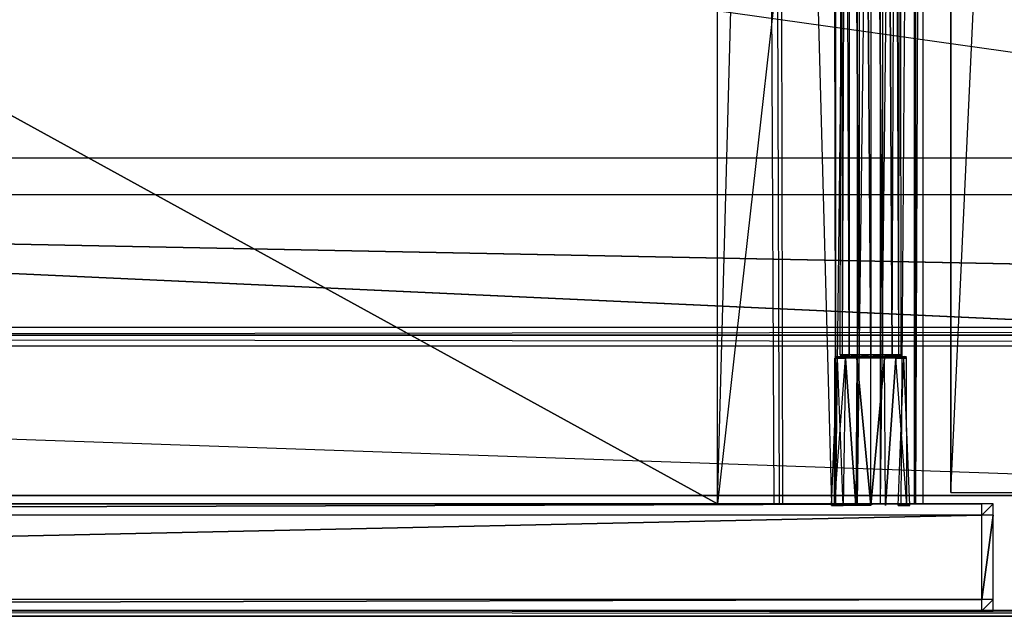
# Model space of a CAD drawing. Extents: x 0 to 1.4, y -0.5 to 0.
# Tile 8 of 24: x 0.52 to 0.7, y -0.5 to -0.39. Entities that reach past the tile are written whole.
import ezdxf

# ---------------------------------------------------------------- set-up
doc = ezdxf.new("R2010")
doc.units = 0
for name, color, linetype in [('L1_KORPUS_LEGATO_0_N_X11400____', 7, 'CONTINUOUS'), ('L22_DRAWERBOX_LEGATO_REL_3_X_58', 7, 'CONTINUOUS'), ('L23_DRAWERBOX_LEGATO_REL_4_X_13', 7, 'CONTINUOUS'), ('L25_DRAWERBOX_LEGATO_REL_6_X_36', 7, 'CONTINUOUS'), ('L27_FRONT_LEGATO_S2S2_X_6960__Y', 7, 'CONTINUOUS'), ('L4_KORPUS_LEGATO_3_N_X11400____', 7, 'CONTINUOUS'), ('L6_KORPUS_LEGATO_BO_X_13620__Y_', 7, 'CONTINUOUS'), ('L7_KORPUS_LEGATO_MS_X_190__Y_40', 7, 'CONTINUOUS'), ('L9_PLATTE_LEGATO_N_X11400__0___', 7, 'CONTINUOUS')]:
    doc.layers.add(name, color=color, linetype=linetype)

msp = doc.modelspace()

# ---------------------------------------------------------------- linework, layer by layer
at = {"layer": 'L1_KORPUS_LEGATO_0_N_X11400____', "color": 8}
for points, invisible_edges in [([(0.075, -0.425, 0.332), (1.35, -0.45, 0.332), (0.05, -0.45, 0.332), (0.075, -0.425, 0.332)], 13), ([(1.35, -0.45, 0.342), (0.075, -0.425, 0.342), (0.05, -0.45, 0.342), (1.35, -0.45, 0.342)], 13), ([(1.35, -0.45, 0.332), (0.075, -0.425, 0.332), (1.325, -0.425, 0.332), (1.35, -0.45, 0.332)], 14), ([(0.075, -0.425, 0.342), (1.35, -0.45, 0.342), (1.325, -0.425, 0.342), (0.075, -0.425, 0.342)], 14), ([(0.075, -0.425, 0.342), (1.325, -0.425, 0.332), (0.075, -0.425, 0.332), (0.075, -0.425, 0.342)], 13), ([(1.325, -0.425, 0.332), (0.075, -0.425, 0.342), (1.325, -0.425, 0.342), (1.325, -0.425, 0.332)], 14), ([(1.35, -0.45, 0.342), (0.05, -0.45, 0.332), (1.35, -0.45, 0.332), (1.35, -0.45, 0.342)], 13), ([(0.05, -0.45, 0.332), (1.35, -0.45, 0.342), (0.05, -0.45, 0.342), (0.05, -0.45, 0.332)], 14)]:
    msp.add_3dface(points, dxfattribs=dict(at, invisible_edges=invisible_edges))
at = {"layer": 'L22_DRAWERBOX_LEGATO_REL_3_X_58', "color": 8}
for points, invisible_edges in [([(0.649015, -0.48, 0.048), (0.060485, -0.156, 0.048), (0.060485, -0.48, 0.048), (0.649015, -0.48, 0.048)], 13), ([(0.060485, -0.156, 0.048), (0.649015, -0.48, 0.048), (0.649015, -0.156, 0.048), (0.060485, -0.156, 0.048)], 14), ([(0.060485, -0.156, 0.032), (0.649015, -0.48, 0.032), (0.060485, -0.48, 0.032), (0.060485, -0.156, 0.032)], 13), ([(0.649015, -0.48, 0.032), (0.060485, -0.156, 0.032), (0.649015, -0.156, 0.032), (0.649015, -0.48, 0.032)], 14), ([(0.649015, -0.156, 0.032), (0.649015, -0.48, 0.048), (0.649015, -0.48, 0.032), (0.649015, -0.156, 0.032)], 13), ([(0.649015, -0.48, 0.048), (0.649015, -0.156, 0.032), (0.649015, -0.156, 0.048), (0.649015, -0.48, 0.048)], 14), ([(0.649015, -0.48, 0.032), (0.060485, -0.48, 0.048), (0.060485, -0.48, 0.032), (0.649015, -0.48, 0.032)], 13), ([(0.060485, -0.48, 0.048), (0.649015, -0.48, 0.032), (0.649015, -0.48, 0.048), (0.060485, -0.48, 0.048)], 14)]:
    msp.add_3dface(points, dxfattribs=dict(at, invisible_edges=invisible_edges))
at = {"layer": 'L23_DRAWERBOX_LEGATO_REL_4_X_13', "color": 8}
for points, invisible_edges in [([(0.670831, -0.143525, 0.1666), (0.671243, -0.453487, 0.168674), (0.670831, -0.453487, 0.1666), (0.670831, -0.143525, 0.1666)], 13), ([(0.671243, -0.453487, 0.168674), (0.670831, -0.143525, 0.1666), (0.671243, -0.143525, 0.168674), (0.671243, -0.453487, 0.168674)], 14), ([(0.671243, -0.143525, 0.164526), (0.670831, -0.453487, 0.1666), (0.671243, -0.453487, 0.164526), (0.671243, -0.143525, 0.164526)], 13), ([(0.670831, -0.453487, 0.1666), (0.671243, -0.143525, 0.164526), (0.670831, -0.143525, 0.1666), (0.670831, -0.453487, 0.1666)], 14), ([(0.671243, -0.143525, 0.168674), (0.672418, -0.453487, 0.170432), (0.671243, -0.453487, 0.168674), (0.671243, -0.143525, 0.168674)], 13), ([(0.672418, -0.453487, 0.170432), (0.671243, -0.143525, 0.168674), (0.672418, -0.143525, 0.170432), (0.672418, -0.453487, 0.170432)], 14), ([(0.672418, -0.143525, 0.162768), (0.671243, -0.453487, 0.164526), (0.672418, -0.453487, 0.162768), (0.672418, -0.143525, 0.162768)], 13), ([(0.671243, -0.453487, 0.164526), (0.672418, -0.143525, 0.162768), (0.671243, -0.143525, 0.164526), (0.671243, -0.453487, 0.164526)], 14), ([(0.672418, -0.143525, 0.170432), (0.674176, -0.453487, 0.171607), (0.672418, -0.453487, 0.170432), (0.672418, -0.143525, 0.170432)], 13), ([(0.674176, -0.453487, 0.171607), (0.672418, -0.143525, 0.170432), (0.674176, -0.143525, 0.171607), (0.674176, -0.453487, 0.171607)], 14), ([(0.674176, -0.453487, 0.161593), (0.672418, -0.143525, 0.162768), (0.672418, -0.453487, 0.162768), (0.674176, -0.453487, 0.161593)], 13), ([(0.672418, -0.143525, 0.162768), (0.674176, -0.453487, 0.161593), (0.674176, -0.143525, 0.161593), (0.672418, -0.143525, 0.162768)], 14), ([(0.674176, -0.143525, 0.171607), (0.67625, -0.453487, 0.172019), (0.674176, -0.453487, 0.171607), (0.674176, -0.143525, 0.171607)], 13), ([(0.67625, -0.453487, 0.172019), (0.674176, -0.143525, 0.171607), (0.67625, -0.143525, 0.172019), (0.67625, -0.453487, 0.172019)], 14), ([(0.67625, -0.453487, 0.161181), (0.674176, -0.143525, 0.161593), (0.674176, -0.453487, 0.161593), (0.67625, -0.453487, 0.161181)], 13), ([(0.674176, -0.143525, 0.161593), (0.67625, -0.453487, 0.161181), (0.67625, -0.143525, 0.161181), (0.674176, -0.143525, 0.161593)], 14), ([(0.678324, -0.453487, 0.161593), (0.67625, -0.143525, 0.161181), (0.67625, -0.453487, 0.161181), (0.678324, -0.453487, 0.161593)], 13), ([(0.67625, -0.143525, 0.161181), (0.678324, -0.453487, 0.161593), (0.678324, -0.143525, 0.161593), (0.67625, -0.143525, 0.161181)], 14), ([(0.67625, -0.143525, 0.172019), (0.678324, -0.453487, 0.171607), (0.67625, -0.453487, 0.172019), (0.67625, -0.143525, 0.172019)], 13), ([(0.678324, -0.453487, 0.171607), (0.67625, -0.143525, 0.172019), (0.678324, -0.143525, 0.171607), (0.678324, -0.453487, 0.171607)], 14), ([(0.680082, -0.453487, 0.162768), (0.678324, -0.143525, 0.161593), (0.678324, -0.453487, 0.161593), (0.680082, -0.453487, 0.162768)], 13), ([(0.678324, -0.143525, 0.161593), (0.680082, -0.453487, 0.162768), (0.680082, -0.143525, 0.162768), (0.678324, -0.143525, 0.161593)], 14), ([(0.678324, -0.143525, 0.171607), (0.680082, -0.453487, 0.170432), (0.678324, -0.453487, 0.171607), (0.678324, -0.143525, 0.171607)], 13), ([(0.680082, -0.453487, 0.170432), (0.678324, -0.143525, 0.171607), (0.680082, -0.143525, 0.170432), (0.680082, -0.453487, 0.170432)], 14), ([(0.681257, -0.143525, 0.164526), (0.680082, -0.453487, 0.162768), (0.681257, -0.453487, 0.164526), (0.681257, -0.143525, 0.164526)], 13), ([(0.680082, -0.453487, 0.162768), (0.681257, -0.143525, 0.164526), (0.680082, -0.143525, 0.162768), (0.680082, -0.453487, 0.162768)], 14), ([(0.680082, -0.143525, 0.170432), (0.681257, -0.453487, 0.168674), (0.680082, -0.453487, 0.170432), (0.680082, -0.143525, 0.170432)], 13), ([(0.681257, -0.453487, 0.168674), (0.680082, -0.143525, 0.170432), (0.681257, -0.143525, 0.168674), (0.681257, -0.453487, 0.168674)], 14), ([(0.681669, -0.143525, 0.1666), (0.681257, -0.453487, 0.164526), (0.681669, -0.453487, 0.1666), (0.681669, -0.143525, 0.1666)], 13), ([(0.681257, -0.453487, 0.164526), (0.681669, -0.143525, 0.1666), (0.681257, -0.143525, 0.164526), (0.681257, -0.453487, 0.164526)], 14), ([(0.681257, -0.143525, 0.168674), (0.681669, -0.453487, 0.1666), (0.681257, -0.453487, 0.168674), (0.681257, -0.143525, 0.168674)], 13), ([(0.681669, -0.453487, 0.1666), (0.681257, -0.143525, 0.168674), (0.681669, -0.143525, 0.1666), (0.681669, -0.453487, 0.1666)], 14), ([(0.669896, -0.454106, 0.1666), (0.669841, -0.4803, 0.169255), (0.669312, -0.4803, 0.1666), (0.669896, -0.454106, 0.1666)], 13), ([(0.67038, -0.454106, 0.164169), (0.669312, -0.4803, 0.1666), (0.669841, -0.4803, 0.163945), (0.67038, -0.454106, 0.164169)], 13), ([(0.669312, -0.4803, 0.1666), (0.67038, -0.454106, 0.164169), (0.669896, -0.454106, 0.1666), (0.669312, -0.4803, 0.1666)], 14), ([(0.669841, -0.4803, 0.169255), (0.669896, -0.454106, 0.1666), (0.67038, -0.454106, 0.169031), (0.669841, -0.4803, 0.169255)], 14), ([(0.67038, -0.454106, 0.169031), (0.671344, -0.4803, 0.171505), (0.669841, -0.4803, 0.169255), (0.67038, -0.454106, 0.169031)], 13), ([(0.671757, -0.454106, 0.162107), (0.669841, -0.4803, 0.163945), (0.671344, -0.4803, 0.161695), (0.671757, -0.454106, 0.162107)], 13), ([(0.669841, -0.4803, 0.163945), (0.671757, -0.454106, 0.162107), (0.67038, -0.454106, 0.164169), (0.669841, -0.4803, 0.163945)], 14), ([(0.670386, -0.4538, 0.164171), (0.669896, -0.454106, 0.1666), (0.67038, -0.454106, 0.164169), (0.670386, -0.4538, 0.164171)], 13), ([(0.669896, -0.454106, 0.1666), (0.670386, -0.4538, 0.164171), (0.669903, -0.4538, 0.1666), (0.669896, -0.454106, 0.1666)], 14), ([(0.669903, -0.4538, 0.1666), (0.67038, -0.454106, 0.169031), (0.669896, -0.454106, 0.1666), (0.669903, -0.4538, 0.1666)], 13), ([(0.671243, -0.4538, 0.164526), (0.669903, -0.4538, 0.1666), (0.670386, -0.4538, 0.164171), (0.671243, -0.4538, 0.164526)], 13), ([(0.669903, -0.4538, 0.1666), (0.671243, -0.4538, 0.164526), (0.670831, -0.4538, 0.1666), (0.669903, -0.4538, 0.1666)], 14), ([(0.671243, -0.4538, 0.168674), (0.669903, -0.4538, 0.1666), (0.670831, -0.4538, 0.1666), (0.671243, -0.4538, 0.168674)], 13), ([(0.669903, -0.4538, 0.1666), (0.671243, -0.4538, 0.168674), (0.670386, -0.4538, 0.169029), (0.669903, -0.4538, 0.1666)], 14), ([(0.67038, -0.454106, 0.169031), (0.669903, -0.4538, 0.1666), (0.670386, -0.4538, 0.169029), (0.67038, -0.454106, 0.169031)], 14), ([(0.671762, -0.4538, 0.162112), (0.67038, -0.454106, 0.164169), (0.671757, -0.454106, 0.162107), (0.671762, -0.4538, 0.162112)], 13), ([(0.67038, -0.454106, 0.164169), (0.671762, -0.4538, 0.162112), (0.670386, -0.4538, 0.164171), (0.67038, -0.454106, 0.164169)], 14), ([(0.670386, -0.4538, 0.169029), (0.671757, -0.454106, 0.171093), (0.67038, -0.454106, 0.169031), (0.670386, -0.4538, 0.169029)], 13), ([(0.671344, -0.4803, 0.171505), (0.67038, -0.454106, 0.169031), (0.671757, -0.454106, 0.171093), (0.671344, -0.4803, 0.171505)], 14), ([(0.672418, -0.4538, 0.170432), (0.670386, -0.4538, 0.169029), (0.671243, -0.4538, 0.168674), (0.672418, -0.4538, 0.170432)], 13), ([(0.670386, -0.4538, 0.169029), (0.672418, -0.4538, 0.170432), (0.671762, -0.4538, 0.171088), (0.670386, -0.4538, 0.169029)], 14), ([(0.672418, -0.4538, 0.162768), (0.670386, -0.4538, 0.164171), (0.671762, -0.4538, 0.162112), (0.672418, -0.4538, 0.162768)], 13), ([(0.670386, -0.4538, 0.164171), (0.672418, -0.4538, 0.162768), (0.671243, -0.4538, 0.164526), (0.670386, -0.4538, 0.164171)], 14), ([(0.671757, -0.454106, 0.171093), (0.670386, -0.4538, 0.169029), (0.671762, -0.4538, 0.171088), (0.671757, -0.454106, 0.171093)], 14), ([(0.671243, -0.453487, 0.164526), (0.670831, -0.4538, 0.1666), (0.671243, -0.4538, 0.164526), (0.671243, -0.453487, 0.164526)], 13), ([(0.670831, -0.4538, 0.1666), (0.671243, -0.453487, 0.164526), (0.670831, -0.453487, 0.1666), (0.670831, -0.4538, 0.1666)], 14), ([(0.670831, -0.453487, 0.1666), (0.671243, -0.4538, 0.168674), (0.670831, -0.4538, 0.1666), (0.670831, -0.453487, 0.1666)], 13), ([(0.671243, -0.4538, 0.168674), (0.670831, -0.453487, 0.1666), (0.671243, -0.453487, 0.168674), (0.671243, -0.4538, 0.168674)], 14), ([(0.672418, -0.453487, 0.162768), (0.671243, -0.4538, 0.164526), (0.672418, -0.4538, 0.162768), (0.672418, -0.453487, 0.162768)], 13), ([(0.671243, -0.4538, 0.164526), (0.672418, -0.453487, 0.162768), (0.671243, -0.453487, 0.164526), (0.671243, -0.4538, 0.164526)], 14), ([(0.671243, -0.453487, 0.168674), (0.672418, -0.4538, 0.170432), (0.671243, -0.4538, 0.168674), (0.671243, -0.453487, 0.168674)], 13), ([(0.672418, -0.4538, 0.170432), (0.671243, -0.453487, 0.168674), (0.672418, -0.453487, 0.170432), (0.672418, -0.4538, 0.170432)], 14), ([(0.671757, -0.454106, 0.171093), (0.673595, -0.4803, 0.173009), (0.671344, -0.4803, 0.171505), (0.671757, -0.454106, 0.171093)], 13), ([(0.673595, -0.4803, 0.160191), (0.671757, -0.454106, 0.162107), (0.671344, -0.4803, 0.161695), (0.673595, -0.4803, 0.160191)], 13), ([(0.673818, -0.454106, 0.16073), (0.671762, -0.4538, 0.162112), (0.671757, -0.454106, 0.162107), (0.673818, -0.454106, 0.16073)], 13), ([(0.671762, -0.4538, 0.171088), (0.673818, -0.454106, 0.17247), (0.671757, -0.454106, 0.171093), (0.671762, -0.4538, 0.171088)], 13), ([(0.673595, -0.4803, 0.173009), (0.671757, -0.454106, 0.171093), (0.673818, -0.454106, 0.17247), (0.673595, -0.4803, 0.173009)], 14), ([(0.671757, -0.454106, 0.162107), (0.673595, -0.4803, 0.160191), (0.673818, -0.454106, 0.16073), (0.671757, -0.454106, 0.162107)], 14), ([(0.674176, -0.4538, 0.171607), (0.671762, -0.4538, 0.171088), (0.672418, -0.4538, 0.170432), (0.674176, -0.4538, 0.171607)], 13), ([(0.671762, -0.4538, 0.171088), (0.674176, -0.4538, 0.171607), (0.673821, -0.4538, 0.172464), (0.671762, -0.4538, 0.171088)], 14), ([(0.674176, -0.4538, 0.161593), (0.671762, -0.4538, 0.162112), (0.673821, -0.4538, 0.160736), (0.674176, -0.4538, 0.161593)], 13), ([(0.671762, -0.4538, 0.162112), (0.674176, -0.4538, 0.161593), (0.672418, -0.4538, 0.162768), (0.671762, -0.4538, 0.162112)], 14), ([(0.671762, -0.4538, 0.162112), (0.673818, -0.454106, 0.16073), (0.673821, -0.4538, 0.160736), (0.671762, -0.4538, 0.162112)], 14), ([(0.673818, -0.454106, 0.17247), (0.671762, -0.4538, 0.171088), (0.673821, -0.4538, 0.172464), (0.673818, -0.454106, 0.17247)], 14), ([(0.674176, -0.4538, 0.161593), (0.672418, -0.453487, 0.162768), (0.672418, -0.4538, 0.162768), (0.674176, -0.4538, 0.161593)], 13), ([(0.672418, -0.453487, 0.162768), (0.674176, -0.4538, 0.161593), (0.674176, -0.453487, 0.161593), (0.672418, -0.453487, 0.162768)], 14), ([(0.674176, -0.453487, 0.171607), (0.672418, -0.4538, 0.170432), (0.672418, -0.453487, 0.170432), (0.674176, -0.453487, 0.171607)], 13), ([(0.672418, -0.4538, 0.170432), (0.674176, -0.453487, 0.171607), (0.674176, -0.4538, 0.171607), (0.672418, -0.4538, 0.170432)], 14), ([(0.67625, -0.4803, 0.159663), (0.673818, -0.454106, 0.16073), (0.673595, -0.4803, 0.160191), (0.67625, -0.4803, 0.159663)], 13), ([(0.673818, -0.454106, 0.17247), (0.67625, -0.4803, 0.173537), (0.673595, -0.4803, 0.173009), (0.673818, -0.454106, 0.17247)], 13), ([(0.673821, -0.4538, 0.172464), (0.67625, -0.454106, 0.172953), (0.673818, -0.454106, 0.17247), (0.673821, -0.4538, 0.172464)], 13), ([(0.67625, -0.454106, 0.160247), (0.673821, -0.4538, 0.160736), (0.673818, -0.454106, 0.16073), (0.67625, -0.454106, 0.160247)], 13), ([(0.673818, -0.454106, 0.16073), (0.67625, -0.4803, 0.159663), (0.67625, -0.454106, 0.160247), (0.673818, -0.454106, 0.16073)], 14), ([(0.67625, -0.4803, 0.173537), (0.673818, -0.454106, 0.17247), (0.67625, -0.454106, 0.172953), (0.67625, -0.4803, 0.173537)], 14), ([(0.67625, -0.4538, 0.161181), (0.673821, -0.4538, 0.160736), (0.67625, -0.4538, 0.160253), (0.67625, -0.4538, 0.161181)], 13), ([(0.673821, -0.4538, 0.160736), (0.67625, -0.4538, 0.161181), (0.674176, -0.4538, 0.161593), (0.673821, -0.4538, 0.160736)], 14), ([(0.67625, -0.4538, 0.172019), (0.673821, -0.4538, 0.172464), (0.674176, -0.4538, 0.171607), (0.67625, -0.4538, 0.172019)], 13), ([(0.673821, -0.4538, 0.172464), (0.67625, -0.4538, 0.172019), (0.67625, -0.4538, 0.172947), (0.673821, -0.4538, 0.172464)], 14), ([(0.67625, -0.454106, 0.172953), (0.673821, -0.4538, 0.172464), (0.67625, -0.4538, 0.172947), (0.67625, -0.454106, 0.172953)], 14), ([(0.673821, -0.4538, 0.160736), (0.67625, -0.454106, 0.160247), (0.67625, -0.4538, 0.160253), (0.673821, -0.4538, 0.160736)], 14), ([(0.67625, -0.4538, 0.161181), (0.674176, -0.453487, 0.161593), (0.674176, -0.4538, 0.161593), (0.67625, -0.4538, 0.161181)], 13), ([(0.674176, -0.453487, 0.161593), (0.67625, -0.4538, 0.161181), (0.67625, -0.453487, 0.161181), (0.674176, -0.453487, 0.161593)], 14), ([(0.67625, -0.453487, 0.172019), (0.674176, -0.4538, 0.171607), (0.674176, -0.453487, 0.171607), (0.67625, -0.453487, 0.172019)], 13), ([(0.674176, -0.4538, 0.171607), (0.67625, -0.453487, 0.172019), (0.67625, -0.4538, 0.172019), (0.674176, -0.4538, 0.171607)], 14), ([(0.678324, -0.453487, 0.171607), (0.67625, -0.4538, 0.172019), (0.67625, -0.453487, 0.172019), (0.678324, -0.453487, 0.171607)], 13), ([(0.67625, -0.4538, 0.172019), (0.678324, -0.453487, 0.171607), (0.678324, -0.4538, 0.171607), (0.67625, -0.4538, 0.172019)], 14), ([(0.678324, -0.4538, 0.161593), (0.67625, -0.453487, 0.161181), (0.67625, -0.4538, 0.161181), (0.678324, -0.4538, 0.161593)], 13), ([(0.67625, -0.453487, 0.161181), (0.678324, -0.4538, 0.161593), (0.678324, -0.453487, 0.161593), (0.67625, -0.453487, 0.161181)], 14), ([(0.678679, -0.4538, 0.160736), (0.67625, -0.4538, 0.161181), (0.67625, -0.4538, 0.160253), (0.678679, -0.4538, 0.160736)], 13), ([(0.67625, -0.4538, 0.161181), (0.678679, -0.4538, 0.160736), (0.678324, -0.4538, 0.161593), (0.67625, -0.4538, 0.161181)], 14), ([(0.678679, -0.4538, 0.172464), (0.67625, -0.4538, 0.172019), (0.678324, -0.4538, 0.171607), (0.678679, -0.4538, 0.172464)], 13), ([(0.67625, -0.4538, 0.172019), (0.678679, -0.4538, 0.172464), (0.67625, -0.4538, 0.172947), (0.67625, -0.4538, 0.172019)], 14), ([(0.678679, -0.4538, 0.172464), (0.67625, -0.454106, 0.172953), (0.67625, -0.4538, 0.172947), (0.678679, -0.4538, 0.172464)], 13), ([(0.67625, -0.454106, 0.172953), (0.678679, -0.4538, 0.172464), (0.678681, -0.454106, 0.17247), (0.67625, -0.454106, 0.172953)], 14), ([(0.678681, -0.454106, 0.16073), (0.67625, -0.4538, 0.160253), (0.67625, -0.454106, 0.160247), (0.678681, -0.454106, 0.16073)], 13), ([(0.67625, -0.4538, 0.160253), (0.678681, -0.454106, 0.16073), (0.678679, -0.4538, 0.160736), (0.67625, -0.4538, 0.160253)], 14), ([(0.67625, -0.4803, 0.159663), (0.678681, -0.454106, 0.16073), (0.67625, -0.454106, 0.160247), (0.67625, -0.4803, 0.159663)], 13), ([(0.678681, -0.454106, 0.16073), (0.67625, -0.4803, 0.159663), (0.678905, -0.4803, 0.160191), (0.678681, -0.454106, 0.16073)], 14), ([(0.678681, -0.454106, 0.17247), (0.67625, -0.4803, 0.173537), (0.67625, -0.454106, 0.172953), (0.678681, -0.454106, 0.17247)], 13), ([(0.67625, -0.4803, 0.173537), (0.678681, -0.454106, 0.17247), (0.678905, -0.4803, 0.173009), (0.67625, -0.4803, 0.173537)], 14), ([(0.680082, -0.453487, 0.170432), (0.678324, -0.4538, 0.171607), (0.678324, -0.453487, 0.171607), (0.680082, -0.453487, 0.170432)], 13), ([(0.678324, -0.4538, 0.171607), (0.680082, -0.453487, 0.170432), (0.680082, -0.4538, 0.170432), (0.678324, -0.4538, 0.171607)], 14), ([(0.680082, -0.4538, 0.162768), (0.678324, -0.453487, 0.161593), (0.678324, -0.4538, 0.161593), (0.680082, -0.4538, 0.162768)], 13), ([(0.678324, -0.453487, 0.161593), (0.680082, -0.4538, 0.162768), (0.680082, -0.453487, 0.162768), (0.678324, -0.453487, 0.161593)], 14), ([(0.680738, -0.4538, 0.162112), (0.678324, -0.4538, 0.161593), (0.678679, -0.4538, 0.160736), (0.680738, -0.4538, 0.162112)], 13), ([(0.678324, -0.4538, 0.161593), (0.680738, -0.4538, 0.162112), (0.680082, -0.4538, 0.162768), (0.678324, -0.4538, 0.161593)], 14), ([(0.680738, -0.4538, 0.171088), (0.678324, -0.4538, 0.171607), (0.680082, -0.4538, 0.170432), (0.680738, -0.4538, 0.171088)], 13), ([(0.678324, -0.4538, 0.171607), (0.680738, -0.4538, 0.171088), (0.678679, -0.4538, 0.172464), (0.678324, -0.4538, 0.171607)], 14), ([(0.680738, -0.4538, 0.171088), (0.678681, -0.454106, 0.17247), (0.678679, -0.4538, 0.172464), (0.680738, -0.4538, 0.171088)], 13), ([(0.678681, -0.454106, 0.16073), (0.680738, -0.4538, 0.162112), (0.678679, -0.4538, 0.160736), (0.678681, -0.454106, 0.16073)], 13), ([(0.678681, -0.454106, 0.17247), (0.680738, -0.4538, 0.171088), (0.680742, -0.454106, 0.171093), (0.678681, -0.454106, 0.17247)], 14), ([(0.680738, -0.4538, 0.162112), (0.678681, -0.454106, 0.16073), (0.680742, -0.454106, 0.162107), (0.680738, -0.4538, 0.162112)], 14), ([(0.678905, -0.4803, 0.160191), (0.680742, -0.454106, 0.162107), (0.678681, -0.454106, 0.16073), (0.678905, -0.4803, 0.160191)], 13), ([(0.680742, -0.454106, 0.171093), (0.678905, -0.4803, 0.173009), (0.678681, -0.454106, 0.17247), (0.680742, -0.454106, 0.171093)], 13), ([(0.680742, -0.454106, 0.162107), (0.678905, -0.4803, 0.160191), (0.681155, -0.4803, 0.161695), (0.680742, -0.454106, 0.162107)], 14), ([(0.678905, -0.4803, 0.173009), (0.680742, -0.454106, 0.171093), (0.681155, -0.4803, 0.171505), (0.678905, -0.4803, 0.173009)], 14), ([(0.680082, -0.453487, 0.170432), (0.681257, -0.4538, 0.168674), (0.680082, -0.4538, 0.170432), (0.680082, -0.453487, 0.170432)], 13), ([(0.681257, -0.4538, 0.168674), (0.680082, -0.453487, 0.170432), (0.681257, -0.453487, 0.168674), (0.681257, -0.4538, 0.168674)], 14), ([(0.681257, -0.453487, 0.164526), (0.680082, -0.4538, 0.162768), (0.681257, -0.4538, 0.164526), (0.681257, -0.453487, 0.164526)], 13), ([(0.680082, -0.4538, 0.162768), (0.681257, -0.453487, 0.164526), (0.680082, -0.453487, 0.162768), (0.680082, -0.4538, 0.162768)], 14), ([(0.682113, -0.4538, 0.164171), (0.680082, -0.4538, 0.162768), (0.680738, -0.4538, 0.162112), (0.682113, -0.4538, 0.164171)], 13), ([(0.680082, -0.4538, 0.162768), (0.682113, -0.4538, 0.164171), (0.681257, -0.4538, 0.164526), (0.680082, -0.4538, 0.162768)], 14), ([(0.682113, -0.4538, 0.169029), (0.680082, -0.4538, 0.170432), (0.681257, -0.4538, 0.168674), (0.682113, -0.4538, 0.169029)], 13), ([(0.680082, -0.4538, 0.170432), (0.682113, -0.4538, 0.169029), (0.680738, -0.4538, 0.171088), (0.680082, -0.4538, 0.170432)], 14), ([(0.680742, -0.454106, 0.162107), (0.682113, -0.4538, 0.164171), (0.680738, -0.4538, 0.162112), (0.680742, -0.454106, 0.162107)], 14), ([(0.680738, -0.4538, 0.171088), (0.68212, -0.454106, 0.169031), (0.680742, -0.454106, 0.171093), (0.680738, -0.4538, 0.171088)], 13), ([(0.68212, -0.454106, 0.169031), (0.680738, -0.4538, 0.171088), (0.682113, -0.4538, 0.169029), (0.68212, -0.454106, 0.169031)], 14), ([(0.682113, -0.4538, 0.164171), (0.680742, -0.454106, 0.162107), (0.68212, -0.454106, 0.164169), (0.682113, -0.4538, 0.164171)], 13), ([(0.680742, -0.454106, 0.171093), (0.682659, -0.4803, 0.169255), (0.681155, -0.4803, 0.171505), (0.680742, -0.454106, 0.171093)], 13), ([(0.682659, -0.4803, 0.169255), (0.680742, -0.454106, 0.171093), (0.68212, -0.454106, 0.169031), (0.682659, -0.4803, 0.169255)], 14), ([(0.681155, -0.4803, 0.161695), (0.68212, -0.454106, 0.164169), (0.680742, -0.454106, 0.162107), (0.681155, -0.4803, 0.161695)], 14), ([(0.68212, -0.454106, 0.164169), (0.681155, -0.4803, 0.161695), (0.682659, -0.4803, 0.163945), (0.68212, -0.454106, 0.164169)], 13), ([(0.681257, -0.453487, 0.168674), (0.681669, -0.4538, 0.1666), (0.681257, -0.4538, 0.168674), (0.681257, -0.453487, 0.168674)], 13), ([(0.681669, -0.4538, 0.1666), (0.681257, -0.453487, 0.168674), (0.681669, -0.453487, 0.1666), (0.681669, -0.4538, 0.1666)], 14), ([(0.681669, -0.453487, 0.1666), (0.681257, -0.4538, 0.164526), (0.681669, -0.4538, 0.1666), (0.681669, -0.453487, 0.1666)], 13), ([(0.681257, -0.4538, 0.164526), (0.681669, -0.453487, 0.1666), (0.681257, -0.453487, 0.164526), (0.681257, -0.4538, 0.164526)], 14), ([(0.682597, -0.4538, 0.1666), (0.681257, -0.4538, 0.164526), (0.682113, -0.4538, 0.164171), (0.682597, -0.4538, 0.1666)], 13), ([(0.681257, -0.4538, 0.164526), (0.682597, -0.4538, 0.1666), (0.681669, -0.4538, 0.1666), (0.681257, -0.4538, 0.164526)], 14), ([(0.681669, -0.4538, 0.1666), (0.682113, -0.4538, 0.169029), (0.681257, -0.4538, 0.168674), (0.681669, -0.4538, 0.1666)], 14), ([(0.682113, -0.4538, 0.169029), (0.681669, -0.4538, 0.1666), (0.682597, -0.4538, 0.1666), (0.682113, -0.4538, 0.169029)], 13), ([(0.68212, -0.454106, 0.164169), (0.682597, -0.4538, 0.1666), (0.682113, -0.4538, 0.164171), (0.68212, -0.454106, 0.164169)], 14), ([(0.682113, -0.4538, 0.169029), (0.682603, -0.454106, 0.1666), (0.68212, -0.454106, 0.169031), (0.682113, -0.4538, 0.169029)], 13), ([(0.682603, -0.454106, 0.1666), (0.682113, -0.4538, 0.169029), (0.682597, -0.4538, 0.1666), (0.682603, -0.454106, 0.1666)], 14), ([(0.682597, -0.4538, 0.1666), (0.68212, -0.454106, 0.164169), (0.682603, -0.454106, 0.1666), (0.682597, -0.4538, 0.1666)], 13), ([(0.68212, -0.454106, 0.169031), (0.683187, -0.4803, 0.1666), (0.682659, -0.4803, 0.169255), (0.68212, -0.454106, 0.169031)], 13), ([(0.683187, -0.4803, 0.1666), (0.68212, -0.454106, 0.169031), (0.682603, -0.454106, 0.1666), (0.683187, -0.4803, 0.1666)], 14), ([(0.682659, -0.4803, 0.163945), (0.682603, -0.454106, 0.1666), (0.68212, -0.454106, 0.164169), (0.682659, -0.4803, 0.163945)], 14), ([(0.682603, -0.454106, 0.1666), (0.682659, -0.4803, 0.163945), (0.683187, -0.4803, 0.1666), (0.682603, -0.454106, 0.1666)], 13)]:
    msp.add_3dface(points, dxfattribs=dict(at, invisible_edges=invisible_edges))
at = {"layer": 'L25_DRAWERBOX_LEGATO_REL_6_X_36', "color": 8}
for points, invisible_edges in [([(0.649015, -0.156, 0.032), (0.649015, -0.48, 0.048743), (0.649015, -0.48, 0.032), (0.649015, -0.156, 0.032)], 13), ([(0.649015, -0.48, 0.048743), (0.649015, -0.156, 0.032), (0.649015, -0.156, 0.048743), (0.649015, -0.48, 0.048743)], 14), ([(0.649015, -0.48, 0.032), (0.6855, -0.156, 0.032), (0.649015, -0.156, 0.032), (0.649015, -0.48, 0.032)], 13), ([(0.6855, -0.156, 0.032), (0.649015, -0.48, 0.032), (0.6855, -0.48, 0.032), (0.6855, -0.156, 0.032)], 14), ([(0.657759, -0.156, 0.055052), (0.649015, -0.48, 0.048743), (0.649015, -0.156, 0.048743), (0.657759, -0.156, 0.055052)], 13), ([(0.649015, -0.48, 0.048743), (0.657759, -0.156, 0.055052), (0.657759, -0.48, 0.055052), (0.649015, -0.48, 0.048743)], 14), ([(0.657759, -0.156, 0.055052), (0.659067, -0.48, 0.056719), (0.657759, -0.48, 0.055052), (0.657759, -0.156, 0.055052)], 13), ([(0.659067, -0.48, 0.056719), (0.657759, -0.156, 0.055052), (0.659067, -0.156, 0.056719), (0.659067, -0.48, 0.056719)], 14), ([(0.659067, -0.156, 0.056719), (0.66003, -0.48, 0.058607), (0.659067, -0.48, 0.056719), (0.659067, -0.156, 0.056719)], 13), ([(0.66003, -0.48, 0.058607), (0.659067, -0.156, 0.056719), (0.66003, -0.156, 0.058607), (0.66003, -0.48, 0.058607)], 14), ([(0.66003, -0.156, 0.058607), (0.660611, -0.48, 0.060646), (0.66003, -0.48, 0.058607), (0.66003, -0.156, 0.058607)], 13), ([(0.660611, -0.48, 0.060646), (0.66003, -0.156, 0.058607), (0.660611, -0.156, 0.060646), (0.660611, -0.48, 0.060646)], 14), ([(0.660611, -0.156, 0.060646), (0.66932, -0.48, 0.113598), (0.660611, -0.48, 0.060646), (0.660611, -0.156, 0.060646)], 13), ([(0.66932, -0.48, 0.113598), (0.660611, -0.156, 0.060646), (0.66932, -0.156, 0.113598), (0.66932, -0.48, 0.113598)], 14), ([(0.66932, -0.156, 0.113598), (0.670072, -0.48, 0.114666), (0.66932, -0.48, 0.113598), (0.66932, -0.156, 0.113598)], 13), ([(0.670072, -0.48, 0.114666), (0.66932, -0.156, 0.113598), (0.670072, -0.156, 0.114666), (0.670072, -0.48, 0.114666)], 14), ([(0.673911, -0.156, 0.115998), (0.670072, -0.48, 0.114666), (0.670072, -0.156, 0.114666), (0.673911, -0.156, 0.115998)], 13), ([(0.670072, -0.48, 0.114666), (0.673911, -0.156, 0.115998), (0.673911, -0.48, 0.115998), (0.670072, -0.48, 0.114666)], 14), ([(0.677974, -0.156, 0.115948), (0.673911, -0.48, 0.115998), (0.673911, -0.156, 0.115998), (0.677974, -0.156, 0.115948)], 13), ([(0.673911, -0.48, 0.115998), (0.677974, -0.156, 0.115948), (0.677974, -0.48, 0.115948), (0.673911, -0.48, 0.115998)], 14), ([(0.68162, -0.156, 0.114232), (0.677974, -0.48, 0.115948), (0.677974, -0.156, 0.115948), (0.68162, -0.156, 0.114232)], 13), ([(0.677974, -0.48, 0.115948), (0.68162, -0.156, 0.114232), (0.68162, -0.48, 0.114232), (0.677974, -0.48, 0.115948)], 14), ([(0.68162, -0.48, 0.114232), (0.683967, -0.156, 0.110955), (0.683967, -0.48, 0.110955), (0.68162, -0.48, 0.114232)], 13), ([(0.683967, -0.156, 0.110955), (0.68162, -0.48, 0.114232), (0.68162, -0.156, 0.114232), (0.683967, -0.156, 0.110955)], 14), ([(0.683967, -0.48, 0.110955), (0.684214, -0.156, 0.10758), (0.684214, -0.48, 0.10758), (0.683967, -0.48, 0.110955)], 13), ([(0.684214, -0.156, 0.10758), (0.683967, -0.48, 0.110955), (0.683967, -0.156, 0.110955), (0.684214, -0.156, 0.10758)], 14), ([(0.684214, -0.48, 0.10758), (0.6855, -0.156, 0.032), (0.6855, -0.48, 0.032), (0.684214, -0.48, 0.10758)], 13), ([(0.6855, -0.156, 0.032), (0.684214, -0.48, 0.10758), (0.684214, -0.156, 0.10758), (0.6855, -0.156, 0.032)], 14), ([(0.649015, -0.48, 0.032), (0.684214, -0.48, 0.10758), (0.6855, -0.48, 0.032), (0.649015, -0.48, 0.032)], 13), ([(0.684214, -0.48, 0.10758), (0.649015, -0.48, 0.032), (0.66003, -0.48, 0.058607), (0.684214, -0.48, 0.10758)], 10), ([(0.66003, -0.48, 0.058607), (0.649015, -0.48, 0.032), (0.659067, -0.48, 0.056719), (0.66003, -0.48, 0.058607)], 13), ([(0.659067, -0.48, 0.056719), (0.649015, -0.48, 0.032), (0.657759, -0.48, 0.055052), (0.659067, -0.48, 0.056719)], 10), ([(0.657759, -0.48, 0.055052), (0.649015, -0.48, 0.032), (0.649015, -0.48, 0.048743), (0.657759, -0.48, 0.055052)], 13), ([(0.684214, -0.48, 0.10758), (0.66003, -0.48, 0.058607), (0.660611, -0.48, 0.060646), (0.684214, -0.48, 0.10758)], 10), ([(0.684214, -0.48, 0.10758), (0.660611, -0.48, 0.060646), (0.66932, -0.48, 0.113598), (0.684214, -0.48, 0.10758)], 13), ([(0.684214, -0.48, 0.10758), (0.66932, -0.48, 0.113598), (0.683967, -0.48, 0.110955), (0.684214, -0.48, 0.10758)], 14), ([(0.683967, -0.48, 0.110955), (0.66932, -0.48, 0.113598), (0.68162, -0.48, 0.114232), (0.683967, -0.48, 0.110955)], 15), ([(0.68162, -0.48, 0.114232), (0.66932, -0.48, 0.113598), (0.670072, -0.48, 0.114666), (0.68162, -0.48, 0.114232)], 15), ([(0.68162, -0.48, 0.114232), (0.670072, -0.48, 0.114666), (0.677974, -0.48, 0.115948), (0.68162, -0.48, 0.114232)], 15), ([(0.677974, -0.48, 0.115948), (0.670072, -0.48, 0.114666), (0.673911, -0.48, 0.115998), (0.677974, -0.48, 0.115948)], 15)]:
    msp.add_3dface(points, dxfattribs=dict(at, invisible_edges=invisible_edges))
at = {"layer": 'L27_FRONT_LEGATO_S2S2_X_6960__Y', "color": 8}
for points, invisible_edges in [([(0.004, -0.482, 0.34), (0.696, -0.48, 0.34), (0.004, -0.48, 0.34), (0.004, -0.482, 0.34)], 13), ([(0.696, -0.48, 0.34), (0.004, -0.482, 0.34), (0.696, -0.482, 0.34), (0.696, -0.48, 0.34)], 14), ([(0.696, -0.48), (0.004, -0.482), (0.004, -0.48), (0.696, -0.48)], 13), ([(0.004, -0.482), (0.696, -0.48), (0.696, -0.482), (0.004, -0.482)], 14), ([(0.004, -0.48, 0.002), (0.696, -0.48, 0.338), (0.696, -0.48, 0.002), (0.004, -0.48, 0.002)], 13), ([(0.696, -0.48, 0.338), (0.004, -0.48, 0.002), (0.004, -0.48, 0.338), (0.696, -0.48, 0.338)], 14), ([(0.004, -0.48, 0.338), (0.696, -0.48, 0.34), (0.696, -0.48, 0.338), (0.004, -0.48, 0.338)], 13), ([(0.696, -0.48, 0.34), (0.004, -0.48, 0.338), (0.004, -0.48, 0.34), (0.696, -0.48, 0.34)], 14), ([(0.004, -0.48), (0.696, -0.48, 0.002), (0.696, -0.48), (0.004, -0.48)], 13), ([(0.696, -0.48, 0.002), (0.004, -0.48), (0.004, -0.48, 0.002), (0.696, -0.48, 0.002)], 14), ([(0.696, -0.482, 0.34), (0.698, -0.48, 0.34), (0.696, -0.48, 0.34), (0.696, -0.482, 0.34)], 13), ([(0.698, -0.48, 0.34), (0.696, -0.482, 0.34), (0.698, -0.482, 0.34), (0.698, -0.48, 0.34)], 14), ([(0.698, -0.48), (0.696, -0.482), (0.696, -0.48), (0.698, -0.48)], 13), ([(0.696, -0.482), (0.698, -0.48), (0.698, -0.482), (0.696, -0.482)], 14), ([(0.696, -0.48, 0.002), (0.698, -0.48, 0.338), (0.698, -0.48, 0.002), (0.696, -0.48, 0.002)], 13), ([(0.698, -0.48, 0.338), (0.696, -0.48, 0.002), (0.696, -0.48, 0.338), (0.698, -0.48, 0.338)], 14), ([(0.696, -0.48, 0.338), (0.698, -0.48, 0.34), (0.698, -0.48, 0.338), (0.696, -0.48, 0.338)], 13), ([(0.698, -0.48, 0.34), (0.696, -0.48, 0.338), (0.696, -0.48, 0.34), (0.698, -0.48, 0.34)], 14), ([(0.696, -0.48), (0.698, -0.48, 0.002), (0.698, -0.48), (0.696, -0.48)], 13), ([(0.698, -0.48, 0.002), (0.696, -0.48), (0.696, -0.48, 0.002), (0.698, -0.48, 0.002)], 14), ([(0.698, -0.48, 0.002), (0.698, -0.482, 0.338), (0.698, -0.482, 0.002), (0.698, -0.48, 0.002)], 13), ([(0.698, -0.482, 0.338), (0.698, -0.48, 0.002), (0.698, -0.48, 0.338), (0.698, -0.482, 0.338)], 14), ([(0.698, -0.48), (0.698, -0.482, 0.002), (0.698, -0.482), (0.698, -0.48)], 13), ([(0.698, -0.482, 0.002), (0.698, -0.48), (0.698, -0.48, 0.002), (0.698, -0.482, 0.002)], 14), ([(0.698, -0.48, 0.338), (0.698, -0.482, 0.34), (0.698, -0.482, 0.338), (0.698, -0.48, 0.338)], 13), ([(0.698, -0.482, 0.34), (0.698, -0.48, 0.338), (0.698, -0.48, 0.34), (0.698, -0.482, 0.34)], 14), ([(0.696, -0.482), (0.004, -0.497), (0.004, -0.482), (0.696, -0.482)], 13), ([(0.004, -0.497), (0.696, -0.482), (0.696, -0.497), (0.004, -0.497)], 14), ([(0.004, -0.497, 0.34), (0.696, -0.482, 0.34), (0.004, -0.482, 0.34), (0.004, -0.497, 0.34)], 13), ([(0.696, -0.482, 0.34), (0.004, -0.497, 0.34), (0.696, -0.497, 0.34), (0.696, -0.482, 0.34)], 14), ([(0.698, -0.482), (0.696, -0.497), (0.696, -0.482), (0.698, -0.482)], 13), ([(0.696, -0.497), (0.698, -0.482), (0.698, -0.497), (0.696, -0.497)], 14), ([(0.696, -0.497, 0.34), (0.698, -0.482, 0.34), (0.696, -0.482, 0.34), (0.696, -0.497, 0.34)], 13), ([(0.698, -0.482, 0.34), (0.696, -0.497, 0.34), (0.698, -0.497, 0.34), (0.698, -0.482, 0.34)], 14), ([(0.698, -0.482, 0.002), (0.698, -0.497, 0.338), (0.698, -0.497, 0.002), (0.698, -0.482, 0.002)], 13), ([(0.698, -0.497, 0.338), (0.698, -0.482, 0.002), (0.698, -0.482, 0.338), (0.698, -0.497, 0.338)], 14), ([(0.698, -0.482), (0.698, -0.497, 0.002), (0.698, -0.497), (0.698, -0.482)], 13), ([(0.698, -0.497, 0.002), (0.698, -0.482), (0.698, -0.482, 0.002), (0.698, -0.497, 0.002)], 14), ([(0.698, -0.482, 0.338), (0.698, -0.497, 0.34), (0.698, -0.497, 0.338), (0.698, -0.482, 0.338)], 13), ([(0.698, -0.497, 0.34), (0.698, -0.482, 0.338), (0.698, -0.482, 0.34), (0.698, -0.497, 0.34)], 14), ([(0.696, -0.497), (0.004, -0.499), (0.004, -0.497), (0.696, -0.497)], 13), ([(0.004, -0.499), (0.696, -0.497), (0.696, -0.499), (0.004, -0.499)], 14), ([(0.004, -0.499, 0.34), (0.696, -0.497, 0.34), (0.004, -0.497, 0.34), (0.004, -0.499, 0.34)], 13), ([(0.696, -0.497, 0.34), (0.004, -0.499, 0.34), (0.696, -0.499, 0.34), (0.696, -0.497, 0.34)], 14), ([(0.698, -0.497), (0.696, -0.499), (0.696, -0.497), (0.698, -0.497)], 13), ([(0.696, -0.499), (0.698, -0.497), (0.698, -0.499), (0.696, -0.499)], 14), ([(0.696, -0.499, 0.34), (0.698, -0.497, 0.34), (0.696, -0.497, 0.34), (0.696, -0.499, 0.34)], 13), ([(0.698, -0.497, 0.34), (0.696, -0.499, 0.34), (0.698, -0.499, 0.34), (0.698, -0.497, 0.34)], 14), ([(0.698, -0.497, 0.338), (0.698, -0.499, 0.34), (0.698, -0.499, 0.338), (0.698, -0.497, 0.338)], 13), ([(0.698, -0.499, 0.34), (0.698, -0.497, 0.338), (0.698, -0.497, 0.34), (0.698, -0.499, 0.34)], 14), ([(0.698, -0.497, 0.002), (0.698, -0.499, 0.338), (0.698, -0.499, 0.002), (0.698, -0.497, 0.002)], 13), ([(0.698, -0.499, 0.338), (0.698, -0.497, 0.002), (0.698, -0.497, 0.338), (0.698, -0.499, 0.338)], 14), ([(0.698, -0.497), (0.698, -0.499, 0.002), (0.698, -0.499), (0.698, -0.497)], 13), ([(0.698, -0.499, 0.002), (0.698, -0.497), (0.698, -0.497, 0.002), (0.698, -0.499, 0.002)], 14), ([(0.696, -0.499, 0.338), (0.004, -0.499, 0.002), (0.696, -0.499, 0.002), (0.696, -0.499, 0.338)], 13), ([(0.004, -0.499, 0.002), (0.696, -0.499, 0.338), (0.004, -0.499, 0.338), (0.004, -0.499, 0.002)], 14), ([(0.696, -0.499, 0.002), (0.004, -0.499), (0.696, -0.499), (0.696, -0.499, 0.002)], 13), ([(0.004, -0.499), (0.696, -0.499, 0.002), (0.004, -0.499, 0.002), (0.004, -0.499)], 14), ([(0.696, -0.499, 0.34), (0.004, -0.499, 0.338), (0.696, -0.499, 0.338), (0.696, -0.499, 0.34)], 13), ([(0.004, -0.499, 0.338), (0.696, -0.499, 0.34), (0.004, -0.499, 0.34), (0.004, -0.499, 0.338)], 14), ([(0.698, -0.499, 0.002), (0.696, -0.499), (0.698, -0.499), (0.698, -0.499, 0.002)], 13), ([(0.696, -0.499), (0.698, -0.499, 0.002), (0.696, -0.499, 0.002), (0.696, -0.499)], 14), ([(0.698, -0.499, 0.338), (0.696, -0.499, 0.002), (0.698, -0.499, 0.002), (0.698, -0.499, 0.338)], 13), ([(0.696, -0.499, 0.002), (0.698, -0.499, 0.338), (0.696, -0.499, 0.338), (0.696, -0.499, 0.002)], 14), ([(0.698, -0.499, 0.34), (0.696, -0.499, 0.338), (0.698, -0.499, 0.338), (0.698, -0.499, 0.34)], 13), ([(0.696, -0.499, 0.338), (0.698, -0.499, 0.34), (0.696, -0.499, 0.34), (0.696, -0.499, 0.338)], 14)]:
    msp.add_3dface(points, dxfattribs=dict(at, invisible_edges=invisible_edges))
at = {"layer": 'L4_KORPUS_LEGATO_3_N_X11400____', "color": 8}
for points, invisible_edges in [([(0.019, -0.4785, 0.313), (0.079, -0.4185, 0.313), (1.381, -0.4785, 0.313), (0.019, -0.4785, 0.313)], 10), ([(1.381, -0.4785, 0.332), (0.079, -0.4185, 0.332), (0.019, -0.4785, 0.332), (1.381, -0.4785, 0.332)], 13), ([(1.381, -0.4785, 0.313), (0.079, -0.4185, 0.313), (1.321, -0.4185, 0.313), (1.381, -0.4785, 0.313)], 14), ([(0.079, -0.4185, 0.332), (1.321, -0.4185, 0.313), (0.079, -0.4185, 0.313), (0.079, -0.4185, 0.332)], 13), ([(1.321, -0.4185, 0.313), (0.079, -0.4185, 0.332), (1.321, -0.4185, 0.332), (1.321, -0.4185, 0.313)], 14), ([(0.079, -0.4185, 0.332), (1.381, -0.4785, 0.332), (1.321, -0.4185, 0.332), (0.079, -0.4185, 0.332)], 14), ([(1.381, -0.4785, 0.332), (0.019, -0.4785, 0.313), (1.381, -0.4785, 0.313), (1.381, -0.4785, 0.332)], 13), ([(0.019, -0.4785, 0.313), (1.381, -0.4785, 0.332), (0.019, -0.4785, 0.332), (0.019, -0.4785, 0.313)], 14)]:
    msp.add_3dface(points, dxfattribs=dict(at, invisible_edges=invisible_edges))
at = {"layer": 'L6_KORPUS_LEGATO_BO_X_13620__Y_', "color": 8}
for points, invisible_edges in [([(1.381, -0.4785, 0.02), (0.019, -0.069, 0.02), (0.019, -0.4785, 0.02), (1.381, -0.4785, 0.02)], 13), ([(0.019, -0.069, 0.02), (1.381, -0.4785, 0.02), (1.381, -0.069, 0.02), (0.019, -0.069, 0.02)], 14), ([(0.019, -0.069, 0.001), (1.381, -0.4785, 0.001), (0.019, -0.4785, 0.001), (0.019, -0.069, 0.001)], 13), ([(1.381, -0.4785, 0.001), (0.019, -0.069, 0.001), (1.381, -0.069, 0.001), (1.381, -0.4785, 0.001)], 14), ([(1.381, -0.4785, 0.02), (0.019, -0.4785, 0.001), (1.381, -0.4785, 0.001), (1.381, -0.4785, 0.02)], 13), ([(0.019, -0.4785, 0.001), (1.381, -0.4785, 0.02), (0.019, -0.4785, 0.02), (0.019, -0.4785, 0.001)], 14)]:
    msp.add_3dface(points, dxfattribs=dict(at, invisible_edges=invisible_edges))
at = {"layer": 'L7_KORPUS_LEGATO_MS_X_190__Y_40', "color": 8}
for points, invisible_edges in [([(0.7095, -0.069, 0.02), (0.6905, -0.478, 0.02), (0.6905, -0.069, 0.02), (0.7095, -0.069, 0.02)], 13), ([(0.6905, -0.478, 0.02), (0.7095, -0.069, 0.02), (0.7095, -0.478, 0.02), (0.6905, -0.478, 0.02)], 14), ([(0.7095, -0.478, 0.313), (0.6905, -0.069, 0.313), (0.6905, -0.478, 0.313), (0.7095, -0.478, 0.313)], 13), ([(0.6905, -0.069, 0.313), (0.7095, -0.478, 0.313), (0.7095, -0.069, 0.313), (0.6905, -0.069, 0.313)], 14), ([(0.6905, -0.478, 0.313), (0.6905, -0.069, 0.02), (0.6905, -0.478, 0.02), (0.6905, -0.478, 0.313)], 13), ([(0.6905, -0.069, 0.02), (0.6905, -0.478, 0.313), (0.6905, -0.069, 0.313), (0.6905, -0.069, 0.02)], 14), ([(0.7095, -0.478, 0.313), (0.6905, -0.478, 0.02), (0.7095, -0.478, 0.02), (0.7095, -0.478, 0.313)], 13), ([(0.6905, -0.478, 0.02), (0.7095, -0.478, 0.313), (0.6905, -0.478, 0.313), (0.6905, -0.478, 0.02)], 14)]:
    msp.add_3dface(points, dxfattribs=dict(at, invisible_edges=invisible_edges))
at = {"layer": 'L9_PLATTE_LEGATO_N_X11400__0___', "color": 8}
for points, invisible_edges in [([(1.39808, -0.498375, 0.38), (0.001678, -0.300523, 0.38), (0.001678, -0.498375, 0.38), (1.39808, -0.498375, 0.38)], 13), ([(0.001678, -0.300523, 0.38), (1.39808, -0.498375, 0.38), (1.031759, -0.391054, 0.38), (0.001678, -0.300523, 0.38)], 10), ([(0.051423, -0.300523, 0.342), (1.348335, -0.448631, 0.342), (0.051423, -0.448631, 0.342), (0.051423, -0.300523, 0.342)], 13), ([(1.348335, -0.448631, 0.342), (0.051423, -0.300523, 0.342), (1.031916, -0.390261, 0.342), (1.348335, -0.448631, 0.342)], 10), ([(1.348335, -0.448631, 0.342), (0.051423, -0.450256, 0.342), (0.051423, -0.448631, 0.342), (1.348335, -0.448631, 0.342)], 13), ([(0.051423, -0.450256, 0.342), (1.348335, -0.448631, 0.342), (1.348335, -0.450256, 0.342), (0.051423, -0.450256, 0.342)], 14), ([(0.051423, -0.450256, 0.342), (1.350039, -0.451959, 0.343069), (0.049719, -0.451959, 0.343069), (0.051423, -0.450256, 0.342)], 13), ([(1.350039, -0.451959, 0.343069), (0.051423, -0.450256, 0.342), (1.348335, -0.450256, 0.342), (1.350039, -0.451959, 0.343069)], 14), ([(0.049719, -0.451959, 0.343069), (1.397066, -0.498987, 0.372564), (0.002692, -0.498987, 0.372564), (0.049719, -0.451959, 0.343069)], 13), ([(1.397066, -0.498987, 0.372564), (0.049719, -0.451959, 0.343069), (1.350039, -0.451959, 0.343069), (1.397066, -0.498987, 0.372564)], 14), ([(1.39808, -0.5, 0.38), (0.001678, -0.498375, 0.38), (0.001678, -0.5, 0.38), (1.39808, -0.5, 0.38)], 13), ([(0.001678, -0.498375, 0.38), (1.39808, -0.5, 0.38), (1.39808, -0.498375, 0.38), (0.001678, -0.498375, 0.38)], 14), ([(0.002692, -0.498987, 0.372564), (1.39808, -0.5, 0.3732), (0.001678, -0.5, 0.3732), (0.002692, -0.498987, 0.372564)], 13), ([(1.39808, -0.5, 0.378361), (0.001678, -0.5, 0.374378), (1.39808, -0.5, 0.374378), (1.39808, -0.5, 0.378361)], 13), ([(0.001678, -0.5, 0.374378), (1.39808, -0.5, 0.378361), (0.001678, -0.5, 0.378361), (0.001678, -0.5, 0.374378)], 14), ([(1.39808, -0.5, 0.38), (0.001678, -0.5, 0.378361), (1.39808, -0.5, 0.378361), (1.39808, -0.5, 0.38)], 13), ([(0.001678, -0.5, 0.378361), (1.39808, -0.5, 0.38), (0.001678, -0.5, 0.38), (0.001678, -0.5, 0.378361)], 14), ([(1.39808, -0.5, 0.374378), (0.001678, -0.5, 0.3732), (1.39808, -0.5, 0.3732), (1.39808, -0.5, 0.374378)], 13), ([(0.001678, -0.5, 0.3732), (1.39808, -0.5, 0.374378), (0.001678, -0.5, 0.374378), (0.001678, -0.5, 0.3732)], 14), ([(1.39808, -0.5, 0.3732), (0.002692, -0.498987, 0.372564), (1.397066, -0.498987, 0.372564), (1.39808, -0.5, 0.3732)], 14)]:
    msp.add_3dface(points, dxfattribs=dict(at, invisible_edges=invisible_edges))

doc.saveas('drawing.dxf')
